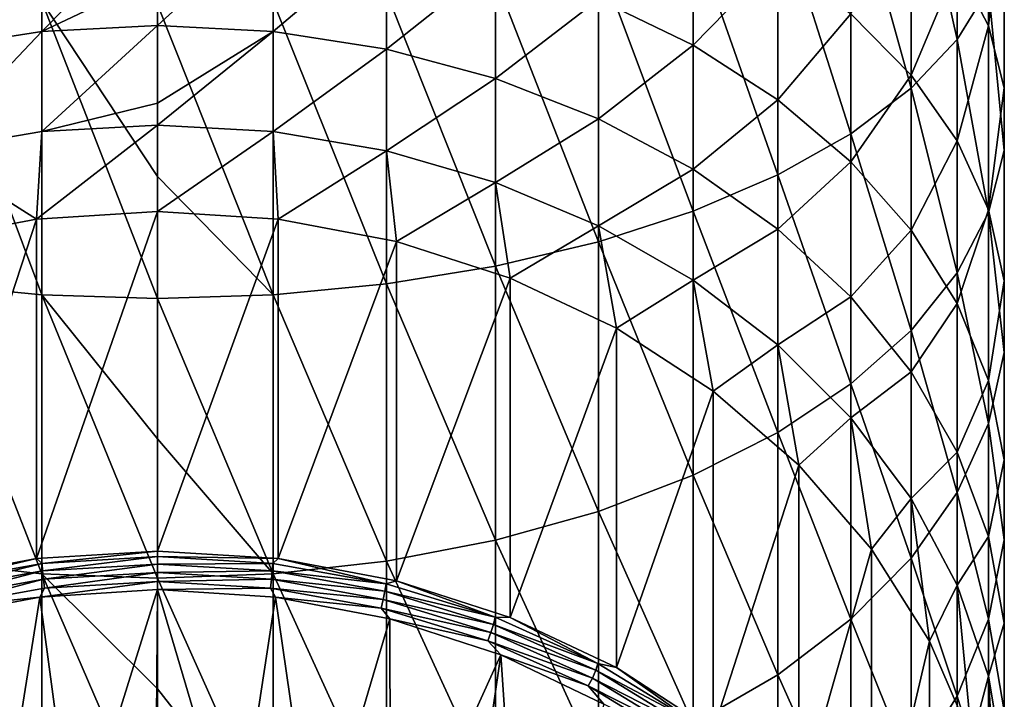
# Model space of a CAD drawing. Header units: metres. Extents: x -136 to 36, y -255 to -20.
# Tile 16 of 60: x -102 to -88, y -237 to -227. Entities that reach past the tile are written whole.
import ezdxf

# ---------------------------------------------------------------- set-up
doc = ezdxf.new("R2010")
doc.units = ezdxf.units.M
doc.layers.add('solid_11422034', color=7, linetype='CONTINUOUS')

msp = doc.modelspace()

# ---------------------------------------------------------------- linework, layer by layer
at = {"layer": 'solid_11422034'}
for points in [[(-88.692871, -223.884445, 1.147694), (-89.345375, -224.443161, 2.542152), (-88.692871, -227.351547, -0.437075)], [(-88.692871, -223.884445, 1.147694), (-88.692871, -227.351547, -0.437075), (-88.250992, -226.628342, -1.838567)], [(-89.345375, -224.443161, 2.542152), (-90.196358, -224.963623, 3.841146), (-89.345375, -228.040405, 0.897894)], [(-89.345375, -224.443161, 2.542152), (-89.345375, -228.040405, 0.897894), (-88.692871, -227.351547, -0.437075)], [(-88.250992, -224.389206, -6.177849), (-88.250992, -227.156982, -7.777409), (-88.692871, -226.303711, -9.10373)], [(-88.250992, -224.389206, -6.177849), (-88.027977, -225.133255, -4.73594), (-88.250992, -227.156982, -7.777409)], [(-90.196358, -224.963623, 3.841146), (-91.229965, -225.436157, 5.020479), (-90.196358, -228.682114, 2.141471)], [(-90.196358, -224.963623, 3.841146), (-90.196358, -228.682114, 2.141471), (-89.345375, -228.040405, 0.897894)], [(-88.027977, -225.133255, -4.73594), (-88.027977, -228.034851, -6.41284), (-88.250992, -227.156982, -7.777409)], [(-88.027977, -225.133255, -4.73594), (-88.027977, -225.884293, -3.280476), (-88.027977, -228.034851, -6.41284)], [(-91.229965, -225.436157, 5.020479), (-92.426941, -225.851929, 6.05818), (-91.229965, -229.264709, 3.270492)], [(-91.229965, -225.436157, 5.020479), (-91.229965, -229.264709, 3.270492), (-90.196358, -228.682114, 2.141471)], [(-89.345375, -225.490952, -10.367095), (-89.345375, -227.855118, -12.052481), (-90.196358, -226.989456, -13.151977)], [(-89.345375, -225.490952, -10.367095), (-88.692871, -226.303711, -9.10373), (-89.345375, -227.855118, -12.052481)], [(-101.633995, -227.234909, -20.224031), (-100, -225.573898, -18.641424), (-100, -226.457397, -19.530201)], [(-101.633995, -225.651093, -18.560585), (-100, -225.573898, -18.641424), (-101.633995, -227.234909, -20.224031)], [(-92.426941, -225.511978, -15.02852), (-92.426941, -227.432526, -16.694757), (-93.764992, -226.780289, -17.377888)], [(-92.426941, -225.511978, -15.02852), (-91.229965, -226.203522, -14.150187), (-92.426941, -227.432526, -16.694757)], [(-101.633995, -225.651093, -18.560585), (-101.633995, -227.234909, -20.224031), (-103.237556, -227.486908, -20.006008)], [(-103.237556, -225.881195, -18.319572), (-101.633995, -225.651093, -18.560585), (-103.237556, -227.486908, -20.006008)], [(-98.365997, -225.651093, -18.560585), (-98.365997, -227.234909, -20.224031), (-100, -227.150391, -20.297161)], [(-98.365997, -225.651093, -18.560585), (-100, -227.150391, -20.297161), (-100, -226.457397, -19.530201)], [(-98.365997, -225.651093, -18.560585), (-96.762436, -225.881195, -18.319572), (-98.365997, -227.234909, -20.224031)], [(-96.762436, -225.881195, -18.319572), (-96.762436, -227.486908, -20.006008), (-98.365997, -227.234909, -20.224031)], [(-96.762436, -225.881195, -18.319572), (-95.219185, -226.259949, -17.922876), (-96.762436, -227.486908, -20.006008)], [(-92.426941, -225.851929, 6.05818), (-93.764992, -226.203217, 6.934921), (-92.426941, -229.777344, 4.263924)], [(-92.426941, -225.851929, 6.05818), (-92.426941, -229.777344, 4.263924), (-91.229965, -229.264709, 3.270492)], [(-88.027977, -225.884293, -3.280476), (-88.250992, -226.628342, -1.838567), (-88.027977, -228.920975, -5.035441)], [(-88.027977, -225.884293, -3.280476), (-88.027977, -228.920975, -5.035441), (-88.027977, -228.034851, -6.41284)], [(-95.219185, -226.259949, -17.922876), (-95.219185, -227.901688, -19.647152), (-96.762436, -227.486908, -20.006008)], [(-93.764992, -226.203217, 6.934921), (-95.219185, -226.483459, 7.634369), (-93.764992, -230.210449, 5.103261)], [(-95.219185, -226.259949, -17.922876), (-93.764992, -226.780289, -17.377888), (-95.219185, -227.901688, -19.647152)], [(-93.764992, -226.203217, 6.934921), (-93.764992, -230.210449, 5.103261), (-92.426941, -229.777344, 4.263924)], [(-91.229965, -226.203522, -14.150187), (-91.229965, -228.204498, -15.886211), (-92.426941, -227.432526, -16.694757)], [(-91.229965, -226.203522, -14.150187), (-90.196358, -226.989456, -13.151977), (-91.229965, -228.204498, -15.886211)], [(-88.692871, -226.303711, -9.10373), (-88.692871, -228.784409, -10.872183), (-89.345375, -227.855118, -12.052481)], [(-88.692871, -226.303711, -9.10373), (-88.250992, -227.156982, -7.777409), (-88.692871, -228.784409, -10.872183)], [(-101.633995, -227.234909, -20.224031), (-100, -226.457397, -19.530201), (-100, -227.150391, -20.297161)], [(-95.219185, -226.483459, 7.634369), (-96.762436, -226.687454, 8.143495), (-95.219185, -230.555984, 5.77287)], [(-95.219185, -226.483459, 7.634369), (-95.219185, -230.555984, 5.77287), (-93.764992, -230.210449, 5.103261)], [(-103.237556, -226.687454, 8.143495), (-103.237556, -230.807495, 6.260275), (-101.633995, -230.960297, 6.556398)], [(-101.633995, -226.811386, 8.452813), (-103.237556, -226.687454, 8.143495), (-101.633995, -230.960297, 6.556398)], [(-96.762436, -226.687454, 8.143495), (-98.365997, -226.811386, 8.452813), (-96.762436, -230.807495, 6.260275)], [(-96.762436, -226.687454, 8.143495), (-96.762436, -230.807495, 6.260275), (-95.219185, -230.555984, 5.77287)], [(-88.250992, -226.628342, -1.838567), (-88.692871, -227.351547, -0.437075), (-88.250992, -229.798859, -3.670872)], [(-88.250992, -226.628342, -1.838567), (-88.250992, -229.798859, -3.670872), (-88.027977, -228.920975, -5.035441)], [(-101.633995, -226.811386, 8.452813), (-100, -231.011551, 6.655723), (-100, -229.286118, 7.502774)], [(-101.633995, -226.811386, 8.452813), (-101.633995, -230.960297, 6.556398), (-100, -231.011551, 6.655723)], [(-101.633995, -226.811386, 8.452813), (-100, -229.286118, 7.502774), (-100, -226.852966, 8.556564)], [(-98.365997, -226.811386, 8.452813), (-100, -226.852966, 8.556564), (-98.365997, -230.960297, 6.556398)], [(-100, -226.852966, 8.556564), (-100, -229.286118, 7.502774), (-98.365997, -230.960297, 6.556398)], [(-98.365997, -226.811386, 8.452813), (-98.365997, -230.960297, 6.556398), (-96.762436, -230.807495, 6.260275)], [(-93.764992, -226.780289, -17.377888), (-93.764992, -228.471527, -19.154146), (-95.219185, -227.901688, -19.647152)], [(-93.764992, -226.780289, -17.377888), (-92.426941, -227.432526, -16.694757), (-93.764992, -228.471527, -19.154146)], [(-90.196358, -226.989456, -13.151977), (-90.196358, -229.081833, -14.96731), (-91.229965, -228.204498, -15.886211)], [(-90.196358, -226.989456, -13.151977), (-89.345375, -227.855118, -12.052481), (-90.196358, -229.081833, -14.96731)], [(-101.633995, -228.653275, -22.030636), (-100, -227.150391, -20.297161), (-100, -228.251389, -21.668194)], [(-101.633995, -227.234909, -20.224031), (-100, -227.150391, -20.297161), (-101.633995, -228.653275, -22.030636)], [(-100, -227.150391, -20.297161), (-98.365997, -227.234909, -20.224031), (-100, -228.251389, -21.668194)], [(-88.250992, -227.156982, -7.777409), (-88.250992, -229.76001, -9.633069), (-88.692871, -228.784409, -10.872183)], [(-88.250992, -227.156982, -7.777409), (-88.027977, -228.034851, -6.41284), (-88.250992, -229.76001, -9.633069)], [(-101.633995, -227.234909, -20.224031), (-101.633995, -228.653275, -22.030636), (-103.237556, -228.924881, -21.83758)], [(-103.237556, -227.486908, -20.006008), (-101.633995, -227.234909, -20.224031), (-103.237556, -228.924881, -21.83758)], [(-98.365997, -227.234909, -20.224031), (-98.365997, -228.653275, -22.030636), (-100, -228.56218, -22.09539)], [(-98.365997, -227.234909, -20.224031), (-100, -228.56218, -22.09539), (-100, -228.251389, -21.668194)], [(-98.365997, -227.234909, -20.224031), (-96.762436, -227.486908, -20.006008), (-98.365997, -228.653275, -22.030636)], [(-92.426941, -227.432526, -16.694757), (-92.426941, -229.185806, -18.536177), (-93.764992, -228.471527, -19.154146)], [(-92.426941, -227.432526, -16.694757), (-91.229965, -228.204498, -15.886211), (-92.426941, -229.185806, -18.536177)], [(-88.692871, -227.351547, -0.437075), (-89.345375, -228.040405, 0.897894), (-88.692871, -230.652115, -2.344551)], [(-88.692871, -227.351547, -0.437075), (-88.692871, -230.652115, -2.344551), (-88.250992, -229.798859, -3.670872)], [(-96.762436, -227.486908, -20.006008), (-96.762436, -228.924881, -21.83758), (-98.365997, -228.653275, -22.030636)], [(-96.762436, -227.486908, -20.006008), (-95.219185, -227.901688, -19.647152), (-96.762436, -228.924881, -21.83758)], [(-89.345375, -227.855118, -12.052481), (-89.345375, -230.048203, -13.955173), (-90.196358, -229.081833, -14.96731)], [(-89.345375, -227.855118, -12.052481), (-88.692871, -228.784409, -10.872183), (-89.345375, -230.048203, -13.955173)], [(-95.219185, -227.901688, -19.647152), (-95.219185, -229.371918, -21.519817), (-96.762436, -228.924881, -21.83758)], [(-95.219185, -227.901688, -19.647152), (-93.764992, -228.471527, -19.154146), (-95.219185, -229.371918, -21.519817)], [(-89.345375, -228.040405, 0.897894), (-90.196358, -228.682114, 2.141471), (-89.345375, -231.46489, -1.081186)], [(-89.345375, -228.040405, 0.897894), (-89.345375, -231.46489, -1.081186), (-88.692871, -230.652115, -2.344551)], [(-88.027977, -228.034851, -6.41284), (-88.027977, -230.763733, -8.358221), (-88.250992, -229.76001, -9.633069)], [(-88.027977, -228.034851, -6.41284), (-88.027977, -228.920975, -5.035441), (-88.027977, -230.763733, -8.358221)], [(-101.633995, -228.653275, -22.030636), (-100, -228.251389, -21.668194), (-100, -228.56218, -22.09539)], [(-91.229965, -228.204498, -15.886211), (-91.229965, -230.031219, -17.804752), (-92.426941, -229.185806, -18.536177)], [(-91.229965, -228.204498, -15.886211), (-90.196358, -229.081833, -14.96731), (-91.229965, -230.031219, -17.804752)], [(-93.764992, -228.471527, -19.154146), (-93.764992, -229.986084, -21.083269), (-95.219185, -229.371918, -21.519817)], [(-93.764992, -228.471527, -19.154146), (-92.426941, -229.185806, -18.536177), (-93.764992, -229.986084, -21.083269)], [(-103.237556, -228.924881, -21.83758), (-101.633995, -228.653275, -22.030636), (-101.707779, -229.890823, -23.938929)], [(-100, -228.56218, -22.09539), (-100, -229.785049, -24), (-101.707779, -229.890823, -23.938929)], [(-101.633995, -228.653275, -22.030636), (-100, -228.56218, -22.09539), (-101.707779, -229.890823, -23.938929)], [(-100, -228.56218, -22.09539), (-98.365997, -228.653275, -22.030636), (-100, -229.785049, -24)], [(-98.365997, -228.653275, -22.030636), (-98.292221, -229.890823, -23.938929), (-100, -229.785049, -24)], [(-98.365997, -228.653275, -22.030636), (-96.762436, -228.924881, -21.83758), (-98.292221, -229.890823, -23.938929)], [(-90.196358, -228.682114, 2.141471), (-91.229965, -229.264709, 3.270492), (-90.196358, -232.222015, 0.09569)], [(-90.196358, -228.682114, 2.141471), (-90.196358, -232.222015, 0.09569), (-89.345375, -231.46489, -1.081186)], [(-88.692871, -228.784409, -10.872183), (-88.692871, -231.085571, -12.868652), (-89.345375, -230.048203, -13.955173)], [(-88.692871, -228.784409, -10.872183), (-88.250992, -229.76001, -9.633069), (-88.692871, -231.085571, -12.868652)], [(-103.237556, -228.924881, -21.83758), (-101.707779, -229.890823, -23.938929), (-103.380791, -230.206009, -23.756958)], [(-96.762436, -228.924881, -21.83758), (-96.619209, -230.206009, -23.756958), (-98.292221, -229.890823, -23.938929)], [(-96.762436, -228.924881, -21.83758), (-95.219185, -229.371918, -21.519817), (-96.619209, -230.206009, -23.756958)], [(-88.027977, -228.920975, -5.035441), (-88.250992, -229.798859, -3.670872), (-88.027977, -231.776901, -7.071388)], [(-88.027977, -228.920975, -5.035441), (-88.027977, -231.776901, -7.071388), (-88.027977, -230.763733, -8.358221)], [(-90.196358, -229.081833, -14.96731), (-90.196358, -230.992004, -16.973501), (-91.229965, -230.031219, -17.804752)], [(-90.196358, -229.081833, -14.96731), (-89.345375, -230.048203, -13.955173), (-90.196358, -230.992004, -16.973501)], [(-92.426941, -229.185806, -18.536177), (-92.426941, -230.75592, -20.536066), (-93.764992, -229.986084, -21.083269)], [(-92.426941, -229.185806, -18.536177), (-91.229965, -230.031219, -17.804752), (-92.426941, -230.75592, -20.536066)], [(-100, -229.286118, 7.502774), (-100, -231.011551, 6.655723), (-98.365997, -230.960297, 6.556398)], [(-95.219185, -229.371918, -21.519817), (-95.015022, -230.724182, -23.457792), (-96.619209, -230.206009, -23.756958)], [(-95.219185, -229.371918, -21.519817), (-93.764992, -229.986084, -21.083269), (-95.015022, -230.724182, -23.457792)], [(-91.229965, -229.264709, 3.270492), (-92.426941, -229.777344, 4.263924), (-91.229965, -232.909393, 1.164154)], [(-91.229965, -229.264709, 3.270492), (-91.229965, -232.909393, 1.164154), (-90.196358, -232.222015, 0.09569)], [(-100, -229.785049, -24), (-100, -234.585037, -32.313843), (-101.707779, -234.690826, -32.252773)], [(-101.707779, -229.890823, -23.938929), (-100, -229.785049, -24), (-101.707779, -234.690826, -32.252773)], [(-98.292221, -229.890823, -23.938929), (-100, -234.585037, -32.313843), (-100, -229.785049, -24)], [(-92.426941, -229.777344, 4.263924), (-93.764992, -230.210449, 5.103261), (-92.426941, -233.514221, 2.104301)], [(-92.426941, -229.777344, 4.263924), (-92.426941, -233.514221, 2.104301), (-91.229965, -232.909393, 1.164154)], [(-88.250992, -229.76001, -9.633069), (-88.250992, -232.174652, -11.727989), (-88.692871, -231.085571, -12.868652)], [(-88.250992, -229.798859, -3.670872), (-88.692871, -230.652115, -2.344551), (-88.250992, -232.78064, -5.79654)], [(-88.250992, -229.76001, -9.633069), (-88.027977, -230.763733, -8.358221), (-88.250992, -232.174652, -11.727989)], [(-88.250992, -229.798859, -3.670872), (-88.250992, -232.78064, -5.79654), (-88.027977, -231.776901, -7.071388)], [(-101.707779, -229.890823, -23.938929), (-101.707779, -234.690826, -32.252773), (-103.380791, -235.006012, -32.070801)], [(-103.380791, -230.206009, -23.756958), (-101.707779, -229.890823, -23.938929), (-103.380791, -235.006012, -32.070801)], [(-98.292221, -229.890823, -23.938929), (-98.292221, -234.690826, -32.252773), (-100, -234.585037, -32.313843)], [(-98.292221, -229.890823, -23.938929), (-96.619209, -230.206009, -23.756958), (-98.292221, -234.690826, -32.252773)], [(-93.764992, -229.986084, -21.083269), (-93.512306, -231.434784, -23.047522), (-95.015022, -230.724182, -23.457792)], [(-93.764992, -229.986084, -21.083269), (-92.426941, -230.75592, -20.536066), (-93.512306, -231.434784, -23.047522)], [(-91.229965, -230.031219, -17.804752), (-91.229965, -231.667084, -19.888403), (-92.426941, -230.75592, -20.536066)], [(-91.229965, -230.031219, -17.804752), (-90.196358, -230.992004, -16.973501), (-91.229965, -231.667084, -19.888403)], [(-89.345375, -230.048203, -13.955173), (-89.345375, -232.050293, -16.057905), (-90.196358, -230.992004, -16.973501)], [(-89.345375, -230.048203, -13.955173), (-88.692871, -231.085571, -12.868652), (-89.345375, -232.050293, -16.057905)], [(-96.619209, -230.206009, -23.756958), (-96.619209, -235.006012, -32.070801), (-98.292221, -234.690826, -32.252773)], [(-96.619209, -230.206009, -23.756958), (-95.015022, -230.724182, -23.457792), (-96.619209, -235.006012, -32.070801)], [(-93.764992, -230.210449, 5.103261), (-95.219185, -230.555984, 5.77287), (-93.764992, -234.025238, 2.89862)], [(-93.764992, -230.210449, 5.103261), (-93.764992, -234.025238, 2.89862), (-92.426941, -233.514221, 2.104301)], [(-95.219185, -230.555984, 5.77287), (-96.762436, -230.807495, 6.260275), (-95.219185, -234.432907, 3.532313)], [(-95.219185, -230.555984, 5.77287), (-95.219185, -234.432907, 3.532313), (-93.764992, -234.025238, 2.89862)], [(-95.015022, -230.724182, -23.457792), (-95.015022, -235.52417, -31.771635), (-96.619209, -235.006012, -32.070801)], [(-95.015022, -230.724182, -23.457792), (-93.512306, -231.434784, -23.047522), (-95.015022, -235.52417, -31.771635)], [(-92.426941, -230.75592, -20.536066), (-92.14167, -232.323364, -22.534498), (-93.512306, -231.434784, -23.047522)], [(-92.426941, -230.75592, -20.536066), (-91.229965, -231.667084, -19.888403), (-92.14167, -232.323364, -22.534498)], [(-88.692871, -230.652115, -2.344551), (-89.345375, -231.46489, -1.081186), (-88.692871, -233.756226, -4.557426)], [(-88.692871, -230.652115, -2.344551), (-88.692871, -233.756226, -4.557426), (-88.250992, -232.78064, -5.79654)], [(-88.027977, -230.763733, -8.358221), (-88.027977, -233.295135, -10.554431), (-88.250992, -232.174652, -11.727989)], [(-88.027977, -230.763733, -8.358221), (-88.027977, -231.776901, -7.071388), (-88.027977, -233.295135, -10.554431)], [(-103.237556, -230.807495, 6.260275), (-103.237556, -234.72966, 3.993576), (-101.633995, -234.909943, 4.273816)], [(-101.633995, -230.960297, 6.556398), (-103.237556, -230.807495, 6.260275), (-101.633995, -234.909943, 4.273816)], [(-96.762436, -230.807495, 6.260275), (-98.365997, -230.960297, 6.556398), (-96.762436, -234.72966, 3.993576)], [(-96.762436, -230.807495, 6.260275), (-96.762436, -234.72966, 3.993576), (-95.219185, -234.432907, 3.532313)], [(-101.633995, -230.960297, 6.556398), (-100, -234.970413, 4.367813), (-100, -233.000427, 5.56922)], [(-101.633995, -230.960297, 6.556398), (-101.633995, -234.909943, 4.273816), (-100, -234.970413, 4.367813)], [(-101.633995, -230.960297, 6.556398), (-100, -233.000427, 5.56922), (-100, -231.011551, 6.655723)], [(-98.365997, -230.960297, 6.556398), (-100, -231.011551, 6.655723), (-98.365997, -234.909943, 4.273816)], [(-100, -231.011551, 6.655723), (-100, -233.000427, 5.56922), (-98.365997, -234.909943, 4.273816)], [(-98.365997, -230.960297, 6.556398), (-98.365997, -234.909943, 4.273816), (-96.762436, -234.72966, 3.993576)], [(-90.196358, -230.992004, -16.973501), (-90.196358, -232.702606, -19.152342), (-91.229965, -231.667084, -19.888403)], [(-90.196358, -230.992004, -16.973501), (-89.345375, -232.050293, -16.057905), (-90.196358, -232.702606, -19.152342)], [(-88.692871, -231.085571, -12.868652), (-88.692871, -233.18634, -15.075022), (-89.345375, -232.050293, -16.057905)], [(-88.692871, -231.085571, -12.868652), (-88.250992, -232.174652, -11.727989), (-88.692871, -233.18634, -15.075022)], [(-93.512306, -231.434784, -23.047522), (-93.512306, -236.234787, -31.361364), (-95.015022, -235.52417, -31.771635)], [(-93.512306, -231.434784, -23.047522), (-92.14167, -232.323364, -22.534498), (-93.512306, -236.234787, -31.361364)], [(-89.345375, -231.46489, -1.081186), (-90.196358, -232.222015, 0.09569), (-89.345375, -234.685516, -3.377128)], [(-89.345375, -231.46489, -1.081186), (-89.345375, -234.685516, -3.377128), (-88.692871, -233.756226, -4.557426)], [(-91.229965, -231.667084, -19.888403), (-90.931007, -233.371841, -21.929165), (-92.14167, -232.323364, -22.534498)], [(-91.229965, -231.667084, -19.888403), (-90.196358, -232.702606, -19.152342), (-90.931007, -233.371841, -21.929165)], [(-88.027977, -231.776901, -7.071388), (-88.250992, -232.78064, -5.79654), (-88.027977, -234.426147, -9.36984)], [(-88.027977, -231.776901, -7.071388), (-88.027977, -234.426147, -9.36984), (-88.027977, -233.295135, -10.554431)], [(-89.345375, -232.050293, -16.057905), (-89.345375, -233.843216, -18.341597), (-90.196358, -232.702606, -19.152342)], [(-89.345375, -232.050293, -16.057905), (-88.692871, -233.18634, -15.075022), (-89.345375, -233.843216, -18.341597)], [(-90.196358, -232.222015, 0.09569), (-91.229965, -232.909393, 1.164154), (-90.196358, -235.551193, -2.277633)], [(-90.196358, -232.222015, 0.09569), (-90.196358, -235.551193, -2.277633), (-89.345375, -234.685516, -3.377128)], [(-88.250992, -232.174652, -11.727989), (-88.250992, -234.379013, -14.043159), (-88.692871, -233.18634, -15.075022)], [(-88.250992, -232.174652, -11.727989), (-88.027977, -233.295135, -10.554431), (-88.250992, -234.379013, -14.043159)], [(-92.14167, -232.323364, -22.534498), (-92.14167, -237.123367, -30.848341), (-93.512306, -236.234787, -31.361364)], [(-92.14167, -232.323364, -22.534498), (-90.931007, -233.371841, -21.929165), (-92.14167, -237.123367, -30.848341)], [(-90.196358, -232.702606, -19.152342), (-89.904953, -234.558838, -21.243845), (-90.931007, -233.371841, -21.929165)], [(-90.196358, -232.702606, -19.152342), (-89.345375, -233.843216, -18.341597), (-89.904953, -234.558838, -21.243845)], [(-88.250992, -232.78064, -5.79654), (-88.692871, -233.756226, -4.557426), (-88.250992, -235.546616, -8.196282)], [(-88.250992, -232.78064, -5.79654), (-88.250992, -235.546616, -8.196282), (-88.027977, -234.426147, -9.36984)], [(-100, -233.000427, 5.56922), (-100, -234.970413, 4.367813), (-98.365997, -234.909943, 4.273816)], [(-91.229965, -232.909393, 1.164154), (-92.426941, -233.514221, 2.104301), (-91.229965, -236.337112, -1.279421)], [(-91.229965, -232.909393, 1.164154), (-91.229965, -236.337112, -1.279421), (-90.196358, -235.551193, -2.277633)], [(-88.692871, -233.18634, -15.075022), (-88.692871, -235.067642, -17.47127), (-89.345375, -233.843216, -18.341597)], [(-88.692871, -233.18634, -15.075022), (-88.250992, -234.379013, -14.043159), (-88.692871, -235.067642, -17.47127)], [(-90.931007, -233.371841, -21.929165), (-90.931007, -238.171844, -30.243008), (-92.14167, -237.123367, -30.848341)], [(-90.931007, -233.371841, -21.929165), (-89.904953, -234.558838, -21.243845), (-90.931007, -238.171844, -30.243008)], [(-88.027977, -233.295135, -10.554431), (-88.027977, -235.606064, -12.981541), (-88.250992, -234.379013, -14.043159)], [(-88.027977, -233.295135, -10.554431), (-88.027977, -234.426147, -9.36984), (-88.027977, -235.606064, -12.981541)], [(-92.426941, -233.514221, 2.104301), (-93.764992, -234.025238, 2.89862), (-92.426941, -237.028656, -0.401089)], [(-92.426941, -233.514221, 2.104301), (-92.426941, -237.028656, -0.401089), (-91.229965, -236.337112, -1.279421)], [(-89.345375, -233.843216, -18.341597), (-89.084412, -235.860229, -20.492491), (-89.904953, -234.558838, -21.243845)], [(-88.692871, -233.756226, -4.557426), (-89.345375, -234.685516, -3.377128), (-88.692871, -236.635696, -7.055619)], [(-89.345375, -233.843216, -18.341597), (-88.692871, -235.067642, -17.47127), (-89.084412, -235.860229, -20.492491)], [(-88.692871, -233.756226, -4.557426), (-88.692871, -236.635696, -7.055619), (-88.250992, -235.546616, -8.196282)], [(-93.764992, -234.025238, 2.89862), (-95.219185, -234.432907, 3.532313), (-93.764992, -237.61293, 0.341002)], [(-93.764992, -234.025238, 2.89862), (-93.764992, -237.61293, 0.341002), (-92.426941, -237.028656, -0.401089)], [(-88.250992, -234.379013, -14.043159), (-88.250992, -236.353073, -16.557573), (-88.692871, -235.067642, -17.47127)], [(-88.250992, -234.379013, -14.043159), (-88.027977, -235.606064, -12.981541), (-88.250992, -236.353073, -16.557573)], [(-95.219185, -234.432907, 3.532313), (-96.762436, -234.72966, 3.993576), (-95.219185, -238.079041, 0.933029)], [(-95.219185, -234.432907, 3.532313), (-95.219185, -238.079041, 0.933029), (-93.764992, -237.61293, 0.341002)], [(-88.027977, -234.426147, -9.36984), (-88.250992, -235.546616, -8.196282), (-88.027977, -236.844666, -11.909942)], [(-88.027977, -234.426147, -9.36984), (-88.027977, -236.844666, -11.909942), (-88.027977, -235.606064, -12.981541)], [(-101.631332, -234.760437, -32.355309), (-101.707779, -234.690826, -32.252773), (-100, -234.585037, -32.313843)], [(-101.631332, -234.760437, -32.355309), (-100, -234.585037, -32.313843), (-100, -234.663803, -32.411102)], [(-101.623589, -234.865051, -32.423786), (-101.631332, -234.760437, -32.355309), (-100, -234.663803, -32.411102)], [(-101.623589, -234.865051, -32.423786), (-100, -234.663803, -32.411102), (-100, -234.768875, -32.479313)], [(-100, -234.663803, -32.411102), (-100, -234.585037, -32.313843), (-98.292221, -234.690826, -32.252773)], [(-98.368668, -234.760437, -32.355309), (-100, -234.663803, -32.411102), (-98.292221, -234.690826, -32.252773)], [(-100, -234.768875, -32.479313), (-100, -234.663803, -32.411102), (-98.368668, -234.760437, -32.355309)], [(-89.904953, -234.558838, -21.243845), (-89.904953, -239.358841, -29.55769), (-90.931007, -238.171844, -30.243008)], [(-89.904953, -234.558838, -21.243845), (-89.084412, -235.860229, -20.492491), (-89.904953, -239.358841, -29.55769)], [(-103.232277, -235.048553, -32.188969), (-103.380791, -235.006012, -32.070801), (-101.707779, -234.690826, -32.252773)], [(-103.237556, -234.72966, 3.993576), (-103.237556, -238.418335, 1.363963), (-101.633995, -238.624466, 1.625777)], [(-101.633995, -234.909943, 4.273816), (-103.237556, -234.72966, 3.993576), (-101.633995, -238.624466, 1.625777)], [(-101.631332, -234.760437, -32.355309), (-103.232277, -235.048553, -32.188969), (-101.707779, -234.690826, -32.252773)], [(-103.216927, -235.151794, -32.258236), (-103.232277, -235.048553, -32.188969), (-101.631332, -234.760437, -32.355309)], [(-101.623589, -234.865051, -32.423786), (-103.216927, -235.151794, -32.258236), (-101.631332, -234.760437, -32.355309)], [(-101.611519, -234.985352, -32.456562), (-101.623589, -234.865051, -32.423786), (-100, -234.768875, -32.479313)], [(-101.611519, -234.985352, -32.456562), (-100, -234.768875, -32.479313), (-100, -234.889893, -32.511681)], [(-98.376411, -234.865051, -32.423786), (-100, -234.768875, -32.479313), (-98.368668, -234.760437, -32.355309)], [(-100, -234.889893, -32.511681), (-100, -234.768875, -32.479313), (-98.376411, -234.865051, -32.423786)], [(-98.376411, -234.865051, -32.423786), (-98.368668, -234.760437, -32.355309), (-96.767723, -235.048553, -32.188969)], [(-96.767723, -235.048553, -32.188969), (-98.368668, -234.760437, -32.355309), (-98.292221, -234.690826, -32.252773)], [(-96.762436, -234.72966, 3.993576), (-98.365997, -234.909943, 4.273816), (-96.762436, -238.418335, 1.363963)], [(-96.767723, -235.048553, -32.188969), (-98.292221, -234.690826, -32.252773), (-96.619209, -235.006012, -32.070801)], [(-96.762436, -234.72966, 3.993576), (-96.762436, -238.418335, 1.363963), (-95.219185, -238.079041, 0.933029)], [(-89.345375, -234.685516, -3.377128), (-90.196358, -235.551193, -2.277633), (-89.345375, -237.67308, -5.969099)], [(-89.345375, -234.685516, -3.377128), (-89.345375, -237.67308, -5.969099), (-88.692871, -236.635696, -7.055619)], [(-103.193016, -235.269974, -32.292244), (-103.216927, -235.151794, -32.258236), (-101.623589, -234.865051, -32.423786)], [(-101.611519, -234.985352, -32.456562), (-103.193016, -235.269974, -32.292244), (-101.623589, -234.865051, -32.423786)], [(-101.633995, -234.909943, 4.273816), (-100, -238.693619, 1.713594), (-100, -236.532104, 3.319298)], [(-101.633995, -234.909943, 4.273816), (-101.633995, -238.624466, 1.625777), (-100, -238.693619, 1.713594)], [(-101.633995, -234.909943, 4.273816), (-100, -236.532104, 3.319298), (-100, -234.970413, 4.367813)], [(-101.611519, -234.985352, -32.456562), (-100, -234.889893, -32.511681), (-101.596313, -235.109543, -32.450428)], [(-101.596313, -235.109543, -32.450428), (-100, -234.889893, -32.511681), (-100, -235.014984, -32.505024)], [(-98.388481, -234.985352, -32.456562), (-100, -234.889893, -32.511681), (-98.376411, -234.865051, -32.423786)], [(-98.388481, -234.985352, -32.456562), (-100, -235.014984, -32.505024), (-100, -234.889893, -32.511681)], [(-98.365997, -234.909943, 4.273816), (-100, -234.970413, 4.367813), (-98.365997, -238.624466, 1.625777)], [(-98.388481, -234.985352, -32.456562), (-98.376411, -234.865051, -32.423786), (-96.783066, -235.151794, -32.258236)], [(-96.783066, -235.151794, -32.258236), (-98.376411, -234.865051, -32.423786), (-96.767723, -235.048553, -32.188969)], [(-98.365997, -234.909943, 4.273816), (-98.365997, -238.624466, 1.625777), (-96.762436, -238.418335, 1.363963)], [(-101.611519, -234.985352, -32.456562), (-103.162895, -235.391479, -32.287659), (-103.193016, -235.269974, -32.292244)], [(-101.611519, -234.985352, -32.456562), (-101.596313, -235.109543, -32.450428), (-103.162895, -235.391479, -32.287659)], [(-100, -235.014984, -32.505024), (-100, -235.131454, -32.460255), (-101.662384, -235.235779, -32.400024)], [(-101.596313, -235.109543, -32.450428), (-100, -235.014984, -32.505024), (-101.662384, -235.235779, -32.400024)], [(-100, -234.970413, 4.367813), (-100, -236.532104, 3.319298), (-98.365997, -238.624466, 1.625777)], [(-98.388481, -234.985352, -32.456562), (-98.403687, -235.109543, -32.450428), (-100, -235.014984, -32.505024)], [(-100, -235.014984, -32.505024), (-98.403687, -235.109543, -32.450428), (-100, -235.131454, -32.460255)], [(-96.806976, -235.269974, -32.292244), (-98.403687, -235.109543, -32.450428), (-98.388481, -234.985352, -32.456562)], [(-96.806976, -235.269974, -32.292244), (-98.388481, -234.985352, -32.456562), (-96.783066, -235.151794, -32.258236)], [(-96.783066, -235.151794, -32.258236), (-96.767723, -235.048553, -32.188969), (-95.226982, -235.522766, -31.91518)], [(-95.226982, -235.522766, -31.91518), (-96.767723, -235.048553, -32.188969), (-96.619209, -235.006012, -32.070801)], [(-95.226982, -235.522766, -31.91518), (-96.619209, -235.006012, -32.070801), (-95.015022, -235.52417, -31.771635)], [(-88.692871, -235.067642, -17.47127), (-88.486084, -237.249496, -19.690395), (-89.084412, -235.860229, -20.492491)], [(-88.692871, -235.067642, -17.47127), (-88.250992, -236.353073, -16.557573), (-88.486084, -237.249496, -19.690395)], [(-103.162895, -235.391479, -32.287659), (-101.596313, -235.109543, -32.450428), (-101.662384, -235.235779, -32.400024)], [(-101.172813, -238.894257, -30.287798), (-101.662384, -235.235779, -32.400024), (-100, -235.131454, -32.460255)], [(-100.028915, -238.812149, -30.335205), (-101.172813, -238.894257, -30.287798), (-100, -235.131454, -32.460255)], [(-98.885239, -238.88623, -30.292437), (-100.028915, -238.812149, -30.335205), (-100, -235.131454, -32.460255)], [(-98.403687, -235.109543, -32.450428), (-98.33226, -235.236053, -32.399864), (-100, -235.131454, -32.460255)], [(-98.885239, -238.88623, -30.292437), (-100, -235.131454, -32.460255), (-98.33226, -235.236053, -32.399864)], [(-98.403687, -235.109543, -32.450428), (-96.837105, -235.391479, -32.287659), (-98.33226, -235.236053, -32.399864)], [(-96.806976, -235.269974, -32.292244), (-96.837105, -235.391479, -32.287659), (-98.403687, -235.109543, -32.450428)], [(-96.806976, -235.269974, -32.292244), (-96.783066, -235.151794, -32.258236), (-95.249649, -235.623764, -31.985746)], [(-95.249649, -235.623764, -31.985746), (-96.783066, -235.151794, -32.258236), (-95.226982, -235.522766, -31.91518)], [(-102.285164, -239.12796, -30.152874), (-103.270126, -235.53923, -32.224827), (-101.662384, -235.235779, -32.400024)], [(-103.162895, -235.391479, -32.287659), (-101.662384, -235.235779, -32.400024), (-103.270126, -235.53923, -32.224827)], [(-101.172813, -238.894257, -30.287798), (-102.285164, -239.12796, -30.152874), (-101.662384, -235.235779, -32.400024)], [(-97.771461, -239.112106, -30.162027), (-98.885239, -238.88623, -30.292437), (-98.33226, -235.236053, -32.399864)], [(-97.771461, -239.112106, -30.162027), (-98.33226, -235.236053, -32.399864), (-96.71611, -235.542923, -32.222691)], [(-96.837105, -235.391479, -32.287659), (-96.71611, -235.542923, -32.222691), (-98.33226, -235.236053, -32.399864)], [(-95.284958, -235.738419, -32.021782), (-96.837105, -235.391479, -32.287659), (-96.806976, -235.269974, -32.292244)], [(-95.284958, -235.738419, -32.021782), (-96.806976, -235.269974, -32.292244), (-95.249649, -235.623764, -31.985746)], [(-96.837105, -235.391479, -32.287659), (-95.329445, -235.855515, -32.019749), (-96.71611, -235.542923, -32.222691)], [(-95.284958, -235.738419, -32.021782), (-95.329445, -235.855515, -32.019749), (-96.837105, -235.391479, -32.287659)], [(-96.703094, -239.488663, -29.94462), (-97.771461, -239.112106, -30.162027), (-96.71611, -235.542923, -32.222691)], [(-96.703094, -239.488663, -29.94462), (-96.71611, -235.542923, -32.222691), (-95.146858, -236.053589, -31.927856)], [(-95.329445, -235.855515, -32.019749), (-95.146858, -236.053589, -31.927856), (-96.71611, -235.542923, -32.222691)], [(-95.284958, -235.738419, -32.021782), (-95.249649, -235.623764, -31.985746), (-93.804726, -236.272156, -31.611395)], [(-95.249649, -235.623764, -31.985746), (-95.226982, -235.522766, -31.91518), (-93.775162, -236.174255, -31.539043)], [(-93.804726, -236.272156, -31.611395), (-95.249649, -235.623764, -31.985746), (-93.775162, -236.174255, -31.539043)], [(-93.775162, -236.174255, -31.539043), (-95.226982, -235.522766, -31.91518), (-95.015022, -235.52417, -31.771635)], [(-93.775162, -236.174255, -31.539043), (-95.015022, -235.52417, -31.771635), (-93.512306, -236.234787, -31.361364)], [(-90.196358, -235.551193, -2.277633), (-91.229965, -236.337112, -1.279421), (-90.196358, -238.639435, -4.956961)], [(-90.196358, -235.551193, -2.277633), (-90.196358, -238.639435, -4.956961), (-89.345375, -237.67308, -5.969099)], [(-88.250992, -235.546616, -8.196282), (-88.692871, -236.635696, -7.055619), (-88.250992, -238.071732, -10.848323)], [(-88.250992, -235.546616, -8.196282), (-88.250992, -238.071732, -10.848323), (-88.027977, -236.844666, -11.909942)], [(-88.027977, -235.606064, -12.981541), (-88.027977, -237.675583, -15.617526), (-88.250992, -236.353073, -16.557573)], [(-88.027977, -235.606064, -12.981541), (-88.027977, -236.844666, -11.909942), (-88.027977, -237.675583, -15.617526)], [(-93.850769, -236.382004, -31.650211), (-95.329445, -235.855515, -32.019749), (-95.284958, -235.738419, -32.021782)], [(-93.850769, -236.382004, -31.650211), (-95.284958, -235.738419, -32.021782), (-93.804726, -236.272156, -31.611395)], [(-95.329445, -235.855515, -32.019749), (-93.908791, -236.493011, -31.651686), (-95.146858, -236.053589, -31.927856)], [(-93.850769, -236.382004, -31.650211), (-93.908791, -236.493011, -31.651686), (-95.329445, -235.855515, -32.019749)], [(-89.084412, -235.860229, -20.492491), (-89.084412, -240.660233, -28.806334), (-89.904953, -239.358841, -29.55769)], [(-89.084412, -235.860229, -20.492491), (-88.486084, -237.249496, -19.690395), (-89.084412, -240.660233, -28.806334)], [(-95.721336, -240.002319, -29.64806), (-96.703094, -239.488663, -29.94462), (-95.146858, -236.053589, -31.927856)], [(-94.838417, -240.645782, -29.276554), (-95.721336, -240.002319, -29.64806), (-95.146858, -236.053589, -31.927856)], [(-94.838417, -240.645782, -29.276554), (-95.146858, -236.053589, -31.927856), (-93.689056, -236.74942, -31.526125)], [(-93.908791, -236.493011, -31.651686), (-93.689056, -236.74942, -31.526125), (-95.146858, -236.053589, -31.927856)], [(-93.804726, -236.272156, -31.611395), (-93.775162, -236.174255, -31.539043), (-92.439301, -236.990875, -31.067566)], [(-92.439301, -236.990875, -31.067566), (-93.775162, -236.174255, -31.539043), (-93.512306, -236.234787, -31.361364)], [(-93.850769, -236.382004, -31.650211), (-93.804726, -236.272156, -31.611395), (-92.475204, -237.0849, -31.142157)], [(-92.475204, -237.0849, -31.142157), (-93.804726, -236.272156, -31.611395), (-92.439301, -236.990875, -31.067566)], [(-92.439301, -236.990875, -31.067566), (-93.512306, -236.234787, -31.361364), (-92.14167, -237.123367, -30.848341)], [(-91.229965, -236.337112, -1.279421), (-92.426941, -237.028656, -0.401089), (-91.229965, -239.516769, -4.03806)], [(-91.229965, -236.337112, -1.279421), (-91.229965, -239.516769, -4.03806), (-90.196358, -238.639435, -4.956961)], [(-92.531128, -237.188705, -31.18446), (-93.908791, -236.493011, -31.651686), (-93.850769, -236.382004, -31.650211)], [(-92.531128, -237.188705, -31.18446), (-93.850769, -236.382004, -31.650211), (-92.475204, -237.0849, -31.142157)], [(-88.250992, -236.353073, -16.557573), (-88.122139, -238.698364, -18.853889), (-88.486084, -237.249496, -19.690395)], [(-88.250992, -236.353073, -16.557573), (-88.027977, -237.675583, -15.617526), (-88.122139, -238.698364, -18.853889)], [(-100, -236.532104, 3.319298), (-100, -238.693619, 1.713594), (-98.365997, -238.624466, 1.625777)], [(-93.908791, -236.493011, -31.651686), (-92.601601, -237.292114, -31.190329), (-93.689056, -236.74942, -31.526125)], [(-92.531128, -237.188705, -31.18446), (-92.601601, -237.292114, -31.190329), (-93.908791, -236.493011, -31.651686)], [(-88.692871, -236.635696, -7.055619), (-89.345375, -237.67308, -5.969099), (-88.692871, -239.264389, -9.816461)], [(-88.692871, -236.635696, -7.055619), (-88.692871, -239.264389, -9.816461), (-88.250992, -238.071732, -10.848323)]]:
    msp.add_3dface(points, dxfattribs=at)

doc.saveas('drawing.dxf')
